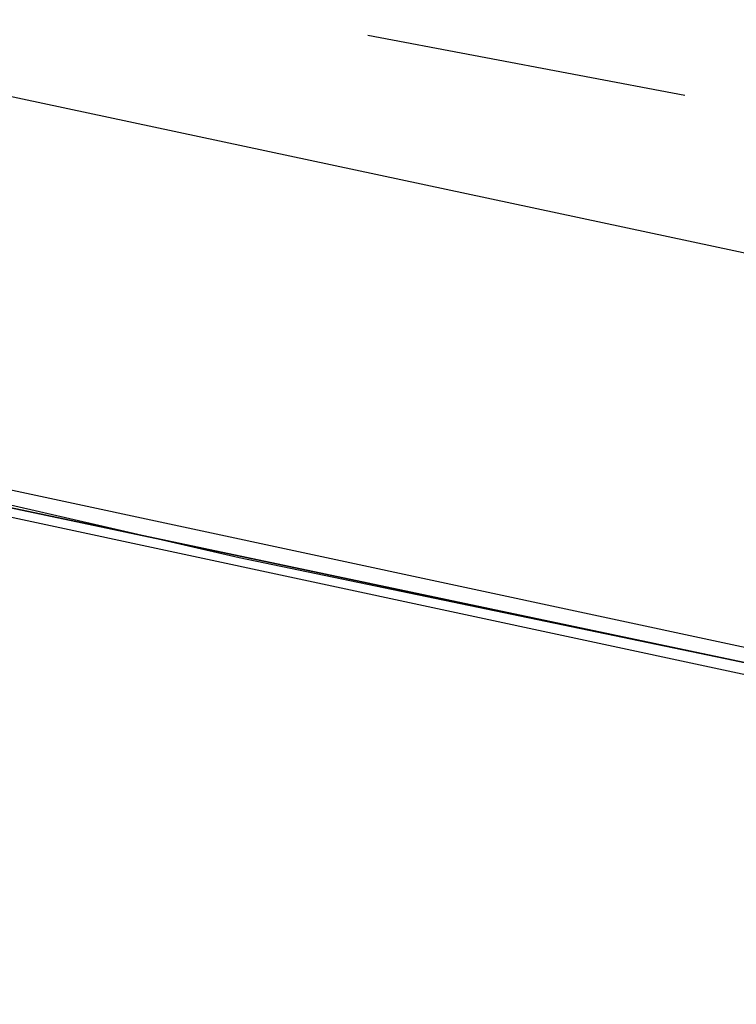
# Model space of a CAD drawing. Header units: feet. Extents: x -79 to 198, y -22 to 181.
# Tile 56 of 256: x 36.67 to 37.79, y 18.71 to 20.24. Entities that reach past the tile are written whole.
import ezdxf

# ---------------------------------------------------------------- set-up
doc = ezdxf.new("R2010")
doc.units = ezdxf.units.FT
doc.layers.add('A-LINEA', color=7, linetype='CONTINUOUS')

msp = doc.modelspace()

# ---------------------------------------------------------------- linework, layer by layer
at = {"layer": 'A-LINEA'}
for p, q in [((37.2133, 20.2178), (37.7067, 20.1244)), ((37.2133, 20.2178), (37.7067, 20.1244)), ((40.1467, 19.3778), (36.52, 20.1511)), ((40.1467, 19.3778), (36.52, 20.1511))]:
    msp.add_line(p, q, dxfattribs=at)
for points in [[(26.7067, 23.3511), (28.04, 21.6178), (31.0267, 20.8311), (34.0133, 20.0978), (37.0133, 19.4044), (40.0267, 18.7778), (43.0533, 18.2044), (46.0933, 17.6844), (49.1467, 17.2178), (52.2, 16.8044), (55.2533, 16.4444), (58.32, 16.1511), (60.4, 16.0178), (62.48, 15.9511), (64.5467, 15.9244), (66.6267, 15.9511), (68.7067, 16.0178), (70.7867, 16.1511), (72.8533, 16.3244), (74.92, 16.5511), (76.9867, 16.8178), (79.04, 17.1511), (81.08, 17.5244), (83.12, 17.9378)], [(26.7067, 23.3511), (28.04, 21.6178), (31.0267, 20.8311), (34.0133, 20.0978), (37.0133, 19.4044), (40.0267, 18.7778), (43.0533, 18.2044), (46.0933, 17.6844), (49.1467, 17.2178), (52.2, 16.8044), (55.2533, 16.4444), (58.32, 16.1511), (60.4, 16.0178), (62.48, 15.9511), (64.5467, 15.9244), (66.6267, 15.9511), (68.7067, 16.0178), (70.7867, 16.1511), (72.8533, 16.3244), (74.92, 16.5511), (76.9867, 16.8178), (79.04, 17.1511), (81.08, 17.5244), (83.12, 17.9378)], [(40.1333, 18.7511), (40.12, 18.7511), (36.2667, 19.5644), (36.2667, 19.5911), (36.28, 19.5911), (40.1333, 18.7644), (40.1333, 18.7511)], [(40.1333, 18.7511), (40.12, 18.7511), (36.2667, 19.5644), (36.2667, 19.5911), (36.28, 19.5911), (40.1333, 18.7644), (40.1333, 18.7511)], [(40.12, 18.7244), (36.2667, 19.5511), (36.2667, 19.5644), (40.12, 18.7511), (40.1333, 18.7378), (40.12, 18.7244)], [(40.12, 18.7244), (36.2667, 19.5511), (36.2667, 19.5644), (40.12, 18.7511), (40.1333, 18.7378), (40.12, 18.7244)]]:
    msp.add_lwpolyline(points, dxfattribs=at)

doc.saveas('drawing.dxf')
